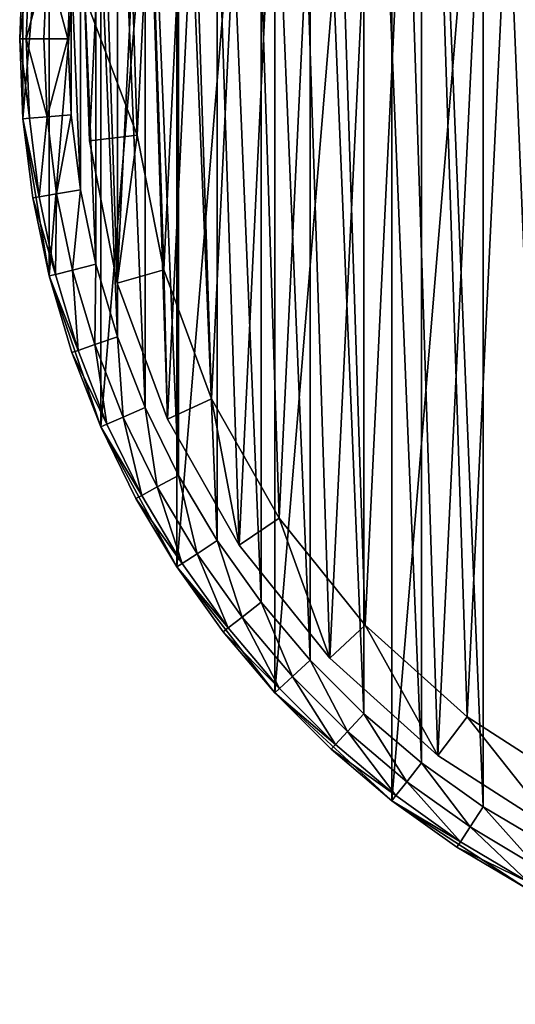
# Model space of a CAD drawing. Header units: millimetres. Extents: x 6 to 986, y -79 to 45.
# Tile 30 of 47: x 686 to 706, y -79 to -38. Entities that reach past the tile are written whole.
import ezdxf

# ---------------------------------------------------------------- set-up
doc = ezdxf.new("R2010")
doc.units = ezdxf.units.MM
doc.header["$LTSCALE"] = 25.4
doc.layers.get('0').update_dxf_attribs({"true_color": 0xff5454})

# ---------------------------------------------------------------- blocks, each defined once
blk = doc.blocks.new('PILLS-V-8262.STL')
at = {"color": 250, "true_color": 0x262626}
mesh = blk.add_polyface(dxfattribs=at)
corners = [(687.024, -29.131, 7.876), (685.937, -42.253, 7.876), (685.937, -35.647, 7.876), (687.024, -48.769, 7.876), (689.169, -22.882, 7.876), (689.169, -55.018, 7.876), (692.313, -17.072, 7.876), (692.313, -60.828, 7.876), (696.371, -11.859, 7.876), (696.371, -66.041, 7.876), (701.232, -7.384, 7.876), (701.232, -70.516, 7.876), (706.762, -3.771, 7.876), (706.762, -74.129, 7.876), (712.812, -1.117, 7.876), (712.812, -76.783, 7.876), (719.216, 0.504, 7.876), (719.216, -78.404, 7.876), (725.8, 1.05, 7.876), (725.8, -78.95, 7.876), (732.384, 0.504, 7.876), (732.384, -78.404, 7.876), (738.788, -1.117, 7.876), (738.788, -76.783, 7.876), (744.838, -3.771, 7.876), (744.838, -74.129, 7.876), (750.369, -7.384, 7.876), (750.369, -70.516, 7.876), (755.229, -11.859, 7.876), (755.229, -66.041, 7.876), (759.287, -17.072, 7.876), (759.287, -60.828, 7.876), (762.431, -22.882, 7.876), (762.431, -55.018, 7.876), (764.576, -29.131, 7.876), (764.576, -48.769, 7.876), (765.663, -35.647, 7.876), (765.663, -42.253, 7.876)]
mesh.append_faces([[corners[k] for k in face] for face in [(0, 1, 2), (35, 36, 37)]], dxfattribs={"vtx0": -1, "color": 250})
mesh.append_faces([[corners[k] for k in face] for face in [(1, 0, 3), (3, 4, 5), (5, 6, 7), (7, 8, 9), (9, 10, 11), (11, 12, 13), (13, 14, 15), (15, 16, 17), (17, 18, 19), (19, 20, 21), (21, 22, 23), (23, 24, 25), (25, 26, 27), (27, 28, 29), (29, 30, 31), (31, 32, 33), (33, 34, 35)]], dxfattribs={"vtx0": -1, "vtx1": -1, "color": 250})
mesh.append_faces([[corners[k] for k in face] for face in [(3, 0, 4), (5, 4, 6), (7, 6, 8), (9, 8, 10), (11, 10, 12), (13, 12, 14), (15, 14, 16), (17, 16, 18), (19, 18, 20), (21, 20, 22), (23, 22, 24), (25, 24, 26), (27, 26, 28), (29, 28, 30), (31, 30, 32), (33, 32, 34), (35, 34, 36)]], dxfattribs={"vtx0": -1, "vtx2": -1, "color": 250})
mesh = blk.add_polyface(dxfattribs=at)
corners = [(687.93, -42.088, 31.275), (687.93, -35.812, 31.275), (687.8, -38.95, 31.275), (688.318, -45.205, 31.275), (688.318, -32.695, 31.275), (688.963, -48.278, 31.275), (688.963, -29.622, 31.275), (689.859, -51.289, 31.275), (689.859, -26.611, 31.275), (691.001, -54.214, 31.275), (691.001, -23.686, 31.275), (692.38, -57.036, 31.275), (692.38, -20.864, 31.275), (693.988, -59.734, 31.275), (693.988, -18.166, 31.275), (695.813, -62.29, 31.275), (695.813, -15.61, 31.275), (697.842, -64.687, 31.275), (697.842, -13.213, 31.275), (700.063, -66.908, 31.275), (700.063, -10.992, 31.275), (702.46, -68.937, 31.275), (702.46, -8.963, 31.275), (705.016, -70.762, 31.275), (705.016, -7.138, 31.275), (707.714, -72.37, 31.275), (707.714, -5.53, 31.275), (710.536, -73.749, 31.275), (710.536, -4.151, 31.275), (713.461, -74.891, 31.275), (713.461, -3.009, 31.275), (716.472, -75.787, 31.275), (716.472, -2.113, 31.275), (719.545, -76.432, 31.275), (719.545, -1.468, 31.275), (722.662, -76.82, 31.275), (722.662, -1.08, 31.275), (725.8, -76.95, 31.275), (725.8, -0.95, 31.275), (728.938, -76.82, 31.275), (728.938, -1.08, 31.275), (732.055, -76.432, 31.275), (732.055, -1.468, 31.275), (735.128, -75.787, 31.275), (735.128, -2.113, 31.275), (738.139, -74.891, 31.275), (738.139, -3.009, 31.275), (741.064, -73.749, 31.275), (741.064, -4.151, 31.275), (743.886, -72.37, 31.275), (743.886, -5.53, 31.275), (746.584, -70.762, 31.275), (746.584, -7.138, 31.275), (749.14, -68.937, 31.275), (749.14, -8.963, 31.275), (751.537, -66.908, 31.275), (751.537, -10.992, 31.275), (753.758, -64.687, 31.275), (753.758, -13.213, 31.275), (755.787, -62.29, 31.275), (755.787, -15.61, 31.275), (757.612, -59.734, 31.275), (757.612, -18.166, 31.275), (759.22, -57.036, 31.275), (759.22, -20.864, 31.275), (760.599, -54.214, 31.275), (760.599, -23.686, 31.275), (761.741, -51.289, 31.275), (761.741, -26.611, 31.275), (762.637, -48.278, 31.275), (762.637, -29.622, 31.275), (763.282, -45.205, 31.275), (763.282, -32.695, 31.275), (763.67, -42.088, 31.275), (763.67, -35.812, 31.275), (763.8, -38.95, 31.275)]
mesh.append_faces([[corners[k] for k in face] for face in [(0, 1, 2), (74, 73, 75)]], dxfattribs={"vtx0": -1, "color": 250})
mesh.append_faces([[corners[k] for k in face] for face in [(1, 3, 4), (4, 5, 6), (6, 7, 8), (8, 9, 10), (10, 11, 12), (12, 13, 14), (14, 15, 16), (16, 17, 18), (18, 19, 20), (20, 21, 22), (22, 23, 24), (24, 25, 26), (26, 27, 28), (28, 29, 30), (30, 31, 32), (32, 33, 34), (34, 35, 36), (36, 37, 38), (38, 39, 40), (40, 41, 42), (42, 43, 44), (44, 45, 46), (46, 47, 48), (48, 49, 50), (50, 51, 52), (52, 53, 54), (54, 55, 56), (56, 57, 58), (58, 59, 60), (60, 61, 62), (62, 63, 64), (64, 65, 66), (66, 67, 68), (68, 69, 70), (70, 71, 72), (72, 73, 74)]], dxfattribs={"vtx0": -1, "vtx1": -1, "color": 250})
mesh.append_faces([[corners[k] for k in face] for face in [(1, 0, 3), (4, 3, 5), (6, 5, 7), (8, 7, 9), (10, 9, 11), (12, 11, 13), (14, 13, 15), (16, 15, 17), (18, 17, 19), (20, 19, 21), (22, 21, 23), (24, 23, 25), (26, 25, 27), (28, 27, 29), (30, 29, 31), (32, 31, 33), (34, 33, 35), (36, 35, 37), (38, 37, 39), (40, 39, 41), (42, 41, 43), (44, 43, 45), (46, 45, 47), (48, 47, 49), (50, 49, 51), (52, 51, 53), (54, 53, 55), (56, 55, 57), (58, 57, 59), (60, 59, 61), (62, 61, 63), (64, 63, 65), (66, 65, 67), (68, 67, 69), (70, 69, 71), (72, 71, 73)]], dxfattribs={"vtx0": -1, "vtx2": -1, "color": 250})
at = {"color": 7, "true_color": 0xffffff}
mesh = blk.add_polyface(dxfattribs=at)
corners = [(688.688, -43.163, 7.221), (689.264, -31.194, 7.221), (688.493, -37.155, 7.221), (689.845, -49.062, 7.221), (690.981, -25.434, 7.221), (691.932, -54.698, 7.221), (693.6, -20.024, 7.221), (694.897, -59.927, 7.221), (697.053, -15.104, 7.221), (698.662, -64.613, 7.221), (701.251, -10.801, 7.221), (703.13, -68.634, 7.221), (706.084, -7.228, 7.221), (708.186, -71.886, 7.221), (711.428, -4.476, 7.221), (713.697, -74.285, 7.221), (717.144, -2.617, 7.221), (719.522, -75.769, 7.221), (723.085, -1.699, 7.221), (725.509, -76.299, 7.221), (729.095, -1.746, 7.221), (731.504, -75.862, 7.221), (735.021, -2.756, 7.221), (737.351, -74.469, 7.221), (740.707, -4.704, 7.221), (742.899, -72.156, 7.221), (746.008, -7.539, 7.221), (748.005, -68.983, 7.221), (750.785, -11.187, 7.221), (750.349, -67.099, 7.221), (752.535, -65.032, 7.221), (754.915, -15.554, 7.221), (756.372, -60.406, 7.221), (758.29, -20.527, 7.221), (759.418, -55.224, 7.221), (760.825, -25.978, 7.221), (761.593, -49.62, 7.221), (762.452, -31.764, 7.221), (762.841, -43.741, 7.221), (763.13, -37.737, 7.221)]
mesh.append_faces([[corners[k] for k in face] for face in [(0, 1, 2), (37, 38, 39)]], dxfattribs={"vtx0": -1, "color": 7})
mesh.append_faces([[corners[k] for k in face] for face in [(1, 3, 4), (4, 5, 6), (6, 7, 8), (8, 9, 10), (10, 11, 12), (12, 13, 14), (14, 15, 16), (16, 17, 18), (18, 19, 20), (20, 21, 22), (22, 23, 24), (24, 25, 26), (26, 27, 28), (28, 30, 31), (31, 32, 33), (33, 34, 35), (35, 36, 37)]], dxfattribs={"vtx0": -1, "vtx1": -1, "color": 7})
mesh.append_faces([[corners[k] for k in face] for face in [(1, 0, 3), (4, 3, 5), (6, 5, 7), (8, 7, 9), (10, 9, 11), (12, 11, 13), (14, 13, 15), (16, 15, 17), (18, 17, 19), (20, 19, 21), (22, 21, 23), (24, 23, 25), (26, 25, 27), (28, 27, 29), (28, 29, 30), (31, 30, 32), (33, 32, 34), (35, 34, 36), (37, 36, 38)]], dxfattribs={"vtx0": -1, "vtx2": -1, "color": 7})
mesh = blk.add_polyface(dxfattribs=at)
corners = [(691.221, -31.61, 0.575), (690.676, -42.938, 0.575), (690.491, -37.252, 0.575), (691.77, -48.52, 0.575), (692.846, -26.158, 0.575), (693.746, -53.855, 0.575), (695.325, -21.037, 0.575), (696.552, -58.804, 0.575), (698.593, -16.38, 0.575), (700.116, -63.239, 0.575), (702.565, -12.308, 0.575), (704.344, -67.044, 0.575), (707.14, -8.926, 0.575), (709.129, -70.122, 0.575), (712.198, -6.322, 0.575), (714.345, -72.393, 0.575), (717.608, -4.562, 0.575), (719.858, -73.797, 0.575), (723.23, -3.694, 0.575), (725.525, -74.299, 0.575), (728.919, -3.738, 0.575), (731.199, -73.885, 0.575), (734.527, -4.694, 0.575), (736.733, -72.567, 0.575), (739.909, -6.538, 0.575), (741.984, -70.378, 0.575), (744.925, -9.221, 0.575), (746.815, -67.375, 0.575), (749.447, -12.673, 0.575), (749.035, -65.592, 0.575), (751.103, -63.636, 0.575), (753.356, -16.807, 0.575), (754.735, -59.257, 0.575), (756.551, -21.514, 0.575), (757.618, -54.353, 0.575), (758.949, -26.672, 0.575), (759.677, -49.049, 0.575), (760.49, -32.149, 0.575), (760.858, -43.484, 0.575), (761.131, -37.802, 0.575)]
mesh.append_faces([[corners[k] for k in face] for face in [(0, 1, 2), (38, 37, 39)]], dxfattribs={"vtx0": -1, "color": 7})
mesh.append_faces([[corners[k] for k in face] for face in [(1, 0, 3), (3, 4, 5), (5, 6, 7), (7, 8, 9), (9, 10, 11), (11, 12, 13), (13, 14, 15), (15, 16, 17), (17, 18, 19), (19, 20, 21), (21, 22, 23), (23, 24, 25), (25, 26, 27), (27, 28, 29), (29, 28, 30), (30, 31, 32), (32, 33, 34), (34, 35, 36), (36, 37, 38)]], dxfattribs={"vtx0": -1, "vtx1": -1, "color": 7})
mesh.append_faces([[corners[k] for k in face] for face in [(3, 0, 4), (5, 4, 6), (7, 6, 8), (9, 8, 10), (11, 10, 12), (13, 12, 14), (15, 14, 16), (17, 16, 18), (19, 18, 20), (21, 20, 22), (23, 22, 24), (25, 24, 26), (27, 26, 28), (30, 28, 31), (32, 31, 33), (34, 33, 35), (36, 35, 37)]], dxfattribs={"vtx0": -1, "vtx2": -1, "color": 7})
at = {"color": 250, "true_color": 0x262626}
mesh = blk.add_polyface(dxfattribs=at)
corners = [(685.937, -35.647, 7.876), (685.937, -42.253, 7.876), (685.8, -38.95, 29.275)]
mesh.append_faces([[corners[k] for k in face] for face in [(0, 1, 2)]], dxfattribs={"color": 250})
mesh = blk.add_polyface(dxfattribs=at)
corners = [(685.937, -35.647, 7.876), (685.8, -38.95, 29.275), (685.937, -35.647, 29.275)]
mesh.append_faces([[corners[k] for k in face] for face in [(0, 1, 2)]], dxfattribs={"color": 250})
mesh = blk.add_polyface(dxfattribs=at)
corners = [(686.204, -35.669, 30.275), (685.8, -38.95, 29.275), (686.068, -38.95, 30.275), (685.937, -35.647, 29.275)]
mesh.append_faces([[corners[k] for k in face] for face in [(0, 1, 2), (1, 0, 3)]], dxfattribs={"vtx0": -1, "color": 250})
mesh = blk.add_polyface(dxfattribs=at)
corners = [(686.933, -35.729, 31.008), (686.068, -38.95, 30.275), (686.8, -38.95, 31.008), (686.204, -35.669, 30.275)]
mesh.append_faces([[corners[k] for k in face] for face in [(0, 1, 2), (1, 0, 3)]], dxfattribs={"vtx0": -1, "color": 250})
mesh = blk.add_polyface(dxfattribs=at)
corners = [(687.8, -38.95, 31.275), (686.933, -35.729, 31.008), (686.8, -38.95, 31.008), (687.93, -35.812, 31.275)]
mesh.append_faces([[corners[k] for k in face] for face in [(0, 1, 2), (1, 0, 3)]], dxfattribs={"vtx0": -1, "color": 250})
at = {"color": 7, "true_color": 0xffffff}
mesh = blk.add_polyface(dxfattribs=at)
corners = [(688.493, -37.155, 7.221), (688.688, -43.163, 2.575), (688.688, -43.163, 7.221), (688.493, -37.155, 2.575)]
mesh.append_faces([[corners[k] for k in face] for face in [(0, 1, 2), (1, 0, 3)]], dxfattribs={"vtx0": -1, "color": 7})
mesh = blk.add_polyface(dxfattribs=at)
corners = [(688.493, -37.155, 2.575), (690.676, -42.938, 0.575), (688.688, -43.163, 2.575), (690.491, -37.252, 0.575)]
mesh.append_faces([[corners[k] for k in face] for face in [(0, 1, 2), (1, 0, 3)]], dxfattribs={"vtx0": -1, "color": 7})
at = {"color": 250, "true_color": 0x262626}
mesh = blk.add_polyface(dxfattribs=at)
corners = [(685.8, -38.95, 29.275), (685.937, -42.253, 7.876), (685.937, -42.253, 29.275)]
mesh.append_faces([[corners[k] for k in face] for face in [(0, 1, 2)]], dxfattribs={"color": 250})
mesh = blk.add_polyface(dxfattribs=at)
corners = [(686.204, -42.231, 30.275), (685.8, -38.95, 29.275), (685.937, -42.253, 29.275), (686.068, -38.95, 30.275)]
mesh.append_faces([[corners[k] for k in face] for face in [(0, 1, 2), (1, 0, 3)]], dxfattribs={"vtx0": -1, "color": 250})
mesh = blk.add_polyface(dxfattribs=at)
corners = [(686.933, -42.171, 31.008), (686.068, -38.95, 30.275), (686.204, -42.231, 30.275), (686.8, -38.95, 31.008)]
mesh.append_faces([[corners[k] for k in face] for face in [(0, 1, 2), (1, 0, 3)]], dxfattribs={"vtx0": -1, "color": 250})
mesh = blk.add_polyface(dxfattribs=at)
corners = [(686.933, -42.171, 31.008), (687.8, -38.95, 31.275), (686.8, -38.95, 31.008), (687.93, -42.088, 31.275)]
mesh.append_faces([[corners[k] for k in face] for face in [(0, 1, 2), (1, 0, 3)]], dxfattribs={"vtx0": -1, "color": 250})
mesh = blk.add_polyface(dxfattribs=at)
corners = [(686.61, -45.49, 30.275), (685.937, -42.253, 29.275), (686.346, -45.534, 29.275), (686.204, -42.231, 30.275)]
mesh.append_faces([[corners[k] for k in face] for face in [(0, 1, 2), (1, 0, 3)]], dxfattribs={"vtx0": -1, "color": 250})
mesh = blk.add_polyface(dxfattribs=at)
corners = [(685.937, -42.253, 7.876), (687.024, -48.769, 7.876), (686.346, -45.534, 29.275)]
mesh.append_faces([[corners[k] for k in face] for face in [(0, 1, 2)]], dxfattribs={"color": 250})
mesh = blk.add_polyface(dxfattribs=at)
corners = [(685.937, -42.253, 7.876), (686.346, -45.534, 29.275), (685.937, -42.253, 29.275)]
mesh.append_faces([[corners[k] for k in face] for face in [(0, 1, 2)]], dxfattribs={"color": 250})
mesh = blk.add_polyface(dxfattribs=at)
corners = [(686.61, -45.49, 30.275), (686.933, -42.171, 31.008), (686.204, -42.231, 30.275), (687.332, -45.369, 31.008)]
mesh.append_faces([[corners[k] for k in face] for face in [(0, 1, 2), (1, 0, 3)]], dxfattribs={"vtx0": -1, "color": 250})
mesh = blk.add_polyface(dxfattribs=at)
corners = [(687.332, -45.369, 31.008), (687.93, -42.088, 31.275), (686.933, -42.171, 31.008), (688.318, -45.205, 31.275)]
mesh.append_faces([[corners[k] for k in face] for face in [(0, 1, 2), (1, 0, 3)]], dxfattribs={"vtx0": -1, "color": 250})
at = {"color": 7, "true_color": 0xffffff}
mesh = blk.add_polyface(dxfattribs=at)
corners = [(690.676, -42.938, 0.575), (689.845, -49.062, 2.575), (688.688, -43.163, 2.575), (691.77, -48.52, 0.575)]
mesh.append_faces([[corners[k] for k in face] for face in [(0, 1, 2), (1, 0, 3)]], dxfattribs={"vtx0": -1, "color": 7})
mesh = blk.add_polyface(dxfattribs=at)
corners = [(688.688, -43.163, 7.221), (689.845, -49.062, 2.575), (689.845, -49.062, 7.221), (688.688, -43.163, 2.575)]
mesh.append_faces([[corners[k] for k in face] for face in [(0, 1, 2), (1, 0, 3)]], dxfattribs={"vtx0": -1, "color": 7})
at = {"color": 250, "true_color": 0x262626}
mesh = blk.add_polyface(dxfattribs=at)
corners = [(687.993, -48.524, 31.008), (688.318, -45.205, 31.275), (687.332, -45.369, 31.008), (688.963, -48.278, 31.275)]
mesh.append_faces([[corners[k] for k in face] for face in [(0, 1, 2), (1, 0, 3)]], dxfattribs={"vtx0": -1, "color": 250})
mesh = blk.add_polyface(dxfattribs=at)
corners = [(687.284, -48.704, 30.275), (686.346, -45.534, 29.275), (687.024, -48.769, 29.275), (686.61, -45.49, 30.275)]
mesh.append_faces([[corners[k] for k in face] for face in [(0, 1, 2), (1, 0, 3)]], dxfattribs={"vtx0": -1, "color": 250})
mesh = blk.add_polyface(dxfattribs=at)
corners = [(686.346, -45.534, 29.275), (687.024, -48.769, 7.876), (687.024, -48.769, 29.275)]
mesh.append_faces([[corners[k] for k in face] for face in [(0, 1, 2)]], dxfattribs={"color": 250})
mesh = blk.add_polyface(dxfattribs=at)
corners = [(687.284, -48.704, 30.275), (687.332, -45.369, 31.008), (686.61, -45.49, 30.275), (687.993, -48.524, 31.008)]
mesh.append_faces([[corners[k] for k in face] for face in [(0, 1, 2), (1, 0, 3)]], dxfattribs={"vtx0": -1, "color": 250})
mesh = blk.add_polyface(dxfattribs=at)
corners = [(688.221, -51.851, 30.275), (687.993, -48.524, 31.008), (687.284, -48.704, 30.275), (688.913, -51.613, 31.008)]
mesh.append_faces([[corners[k] for k in face] for face in [(0, 1, 2), (1, 0, 3)]], dxfattribs={"vtx0": -1, "color": 250})
mesh = blk.add_polyface(dxfattribs=at)
corners = [(688.913, -51.613, 31.008), (688.963, -48.278, 31.275), (687.993, -48.524, 31.008), (689.859, -51.289, 31.275)]
mesh.append_faces([[corners[k] for k in face] for face in [(0, 1, 2), (1, 0, 3)]], dxfattribs={"vtx0": -1, "color": 250})
at = {"color": 7, "true_color": 0xffffff}
mesh = blk.add_polyface(dxfattribs=at)
corners = [(691.77, -48.52, 0.575), (691.932, -54.698, 2.575), (689.845, -49.062, 2.575), (693.746, -53.855, 0.575)]
mesh.append_faces([[corners[k] for k in face] for face in [(0, 1, 2), (1, 0, 3)]], dxfattribs={"vtx0": -1, "color": 7})
at = {"color": 250, "true_color": 0x262626}
mesh = blk.add_polyface(dxfattribs=at)
corners = [(688.221, -51.851, 30.275), (687.024, -48.769, 29.275), (687.967, -51.938, 29.275), (687.284, -48.704, 30.275)]
mesh.append_faces([[corners[k] for k in face] for face in [(0, 1, 2), (1, 0, 3)]], dxfattribs={"vtx0": -1, "color": 250})
mesh = blk.add_polyface(dxfattribs=at)
corners = [(687.024, -48.769, 7.876), (689.169, -55.018, 7.876), (687.967, -51.938, 29.275)]
mesh.append_faces([[corners[k] for k in face] for face in [(0, 1, 2)]], dxfattribs={"color": 250})
mesh = blk.add_polyface(dxfattribs=at)
corners = [(687.024, -48.769, 7.876), (687.967, -51.938, 29.275), (687.024, -48.769, 29.275)]
mesh.append_faces([[corners[k] for k in face] for face in [(0, 1, 2)]], dxfattribs={"color": 250})
at = {"color": 7, "true_color": 0xffffff}
mesh = blk.add_polyface(dxfattribs=at)
corners = [(689.845, -49.062, 7.221), (691.932, -54.698, 2.575), (691.932, -54.698, 7.221), (689.845, -49.062, 2.575)]
mesh.append_faces([[corners[k] for k in face] for face in [(0, 1, 2), (1, 0, 3)]], dxfattribs={"vtx0": -1, "color": 7})
at = {"color": 250, "true_color": 0x262626}
mesh = blk.add_polyface(dxfattribs=at)
corners = [(690.085, -54.616, 31.008), (689.859, -51.289, 31.275), (688.913, -51.613, 31.008), (691.001, -54.214, 31.275)]
mesh.append_faces([[corners[k] for k in face] for face in [(0, 1, 2), (1, 0, 3)]], dxfattribs={"vtx0": -1, "color": 250})
mesh = blk.add_polyface(dxfattribs=at)
corners = [(689.414, -54.91, 30.275), (688.913, -51.613, 31.008), (688.221, -51.851, 30.275), (690.085, -54.616, 31.008)]
mesh.append_faces([[corners[k] for k in face] for face in [(0, 1, 2), (1, 0, 3)]], dxfattribs={"vtx0": -1, "color": 250})
mesh = blk.add_polyface(dxfattribs=at)
corners = [(689.414, -54.91, 30.275), (687.967, -51.938, 29.275), (689.169, -55.018, 29.275), (688.221, -51.851, 30.275)]
mesh.append_faces([[corners[k] for k in face] for face in [(0, 1, 2), (1, 0, 3)]], dxfattribs={"vtx0": -1, "color": 250})
mesh = blk.add_polyface(dxfattribs=at)
corners = [(687.967, -51.938, 29.275), (689.169, -55.018, 7.876), (689.169, -55.018, 29.275)]
mesh.append_faces([[corners[k] for k in face] for face in [(0, 1, 2)]], dxfattribs={"color": 250})
at = {"color": 7, "true_color": 0xffffff}
mesh = blk.add_polyface(dxfattribs=at)
corners = [(693.746, -53.855, 0.575), (694.897, -59.927, 2.575), (691.932, -54.698, 2.575), (696.552, -58.804, 0.575)]
mesh.append_faces([[corners[k] for k in face] for face in [(0, 1, 2), (1, 0, 3)]], dxfattribs={"vtx0": -1, "color": 7})
at = {"color": 250, "true_color": 0x262626}
mesh = blk.add_polyface(dxfattribs=at)
corners = [(691.5, -57.512, 31.008), (691.001, -54.214, 31.275), (690.085, -54.616, 31.008), (692.38, -57.036, 31.275)]
mesh.append_faces([[corners[k] for k in face] for face in [(0, 1, 2), (1, 0, 3)]], dxfattribs={"vtx0": -1, "color": 250})
mesh = blk.add_polyface(dxfattribs=at)
corners = [(690.857, -57.86, 30.275), (690.085, -54.616, 31.008), (689.414, -54.91, 30.275), (691.5, -57.512, 31.008)]
mesh.append_faces([[corners[k] for k in face] for face in [(0, 1, 2), (1, 0, 3)]], dxfattribs={"vtx0": -1, "color": 250})
mesh = blk.add_polyface(dxfattribs=at)
corners = [(690.857, -57.86, 30.275), (689.169, -55.018, 29.275), (690.621, -57.988, 29.275), (689.414, -54.91, 30.275)]
mesh.append_faces([[corners[k] for k in face] for face in [(0, 1, 2), (1, 0, 3)]], dxfattribs={"vtx0": -1, "color": 250})
mesh = blk.add_polyface(dxfattribs=at)
corners = [(689.169, -55.018, 7.876), (692.313, -60.828, 7.876), (690.621, -57.988, 29.275)]
mesh.append_faces([[corners[k] for k in face] for face in [(0, 1, 2)]], dxfattribs={"color": 250})
mesh = blk.add_polyface(dxfattribs=at)
corners = [(689.169, -55.018, 7.876), (690.621, -57.988, 29.275), (689.169, -55.018, 29.275)]
mesh.append_faces([[corners[k] for k in face] for face in [(0, 1, 2)]], dxfattribs={"color": 250})
at = {"color": 7, "true_color": 0xffffff}
mesh = blk.add_polyface(dxfattribs=at)
corners = [(691.932, -54.698, 7.221), (694.897, -59.927, 2.575), (694.897, -59.927, 7.221), (691.932, -54.698, 2.575)]
mesh.append_faces([[corners[k] for k in face] for face in [(0, 1, 2), (1, 0, 3)]], dxfattribs={"vtx0": -1, "color": 7})
at = {"color": 250, "true_color": 0x262626}
mesh = blk.add_polyface(dxfattribs=at)
corners = [(693.151, -60.281, 31.008), (692.38, -57.036, 31.275), (691.5, -57.512, 31.008), (693.988, -59.734, 31.275)]
mesh.append_faces([[corners[k] for k in face] for face in [(0, 1, 2), (1, 0, 3)]], dxfattribs={"vtx0": -1, "color": 250})
mesh = blk.add_polyface(dxfattribs=at)
corners = [(692.538, -60.681, 30.275), (691.5, -57.512, 31.008), (690.857, -57.86, 30.275), (693.151, -60.281, 31.008)]
mesh.append_faces([[corners[k] for k in face] for face in [(0, 1, 2), (1, 0, 3)]], dxfattribs={"vtx0": -1, "color": 250})
mesh = blk.add_polyface(dxfattribs=at)
corners = [(692.538, -60.681, 30.275), (690.621, -57.988, 29.275), (692.313, -60.828, 29.275), (690.857, -57.86, 30.275)]
mesh.append_faces([[corners[k] for k in face] for face in [(0, 1, 2), (1, 0, 3)]], dxfattribs={"vtx0": -1, "color": 250})
mesh = blk.add_polyface(dxfattribs=at)
corners = [(690.621, -57.988, 29.275), (692.313, -60.828, 7.876), (692.313, -60.828, 29.275)]
mesh.append_faces([[corners[k] for k in face] for face in [(0, 1, 2)]], dxfattribs={"color": 250})
at = {"color": 7, "true_color": 0xffffff}
mesh = blk.add_polyface(dxfattribs=at)
corners = [(696.552, -58.804, 0.575), (698.662, -64.613, 2.575), (694.897, -59.927, 2.575), (700.116, -63.239, 0.575)]
mesh.append_faces([[corners[k] for k in face] for face in [(0, 1, 2), (1, 0, 3)]], dxfattribs={"vtx0": -1, "color": 7})
at = {"color": 250, "true_color": 0x262626}
mesh = blk.add_polyface(dxfattribs=at)
corners = [(695.023, -62.904, 31.008), (693.988, -59.734, 31.275), (693.151, -60.281, 31.008), (695.813, -62.29, 31.275)]
mesh.append_faces([[corners[k] for k in face] for face in [(0, 1, 2), (1, 0, 3)]], dxfattribs={"vtx0": -1, "color": 250})
at = {"color": 7, "true_color": 0xffffff}
mesh = blk.add_polyface(dxfattribs=at)
corners = [(694.897, -59.927, 7.221), (698.662, -64.613, 2.575), (698.662, -64.613, 7.221), (694.897, -59.927, 2.575)]
mesh.append_faces([[corners[k] for k in face] for face in [(0, 1, 2), (1, 0, 3)]], dxfattribs={"vtx0": -1, "color": 7})
at = {"color": 250, "true_color": 0x262626}
mesh = blk.add_polyface(dxfattribs=at)
corners = [(694.446, -63.354, 30.275), (693.151, -60.281, 31.008), (692.538, -60.681, 30.275), (695.023, -62.904, 31.008)]
mesh.append_faces([[corners[k] for k in face] for face in [(0, 1, 2), (1, 0, 3)]], dxfattribs={"vtx0": -1, "color": 250})
mesh = blk.add_polyface(dxfattribs=at)
corners = [(694.446, -63.354, 30.275), (692.313, -60.828, 29.275), (694.234, -63.519, 29.275), (692.538, -60.681, 30.275)]
mesh.append_faces([[corners[k] for k in face] for face in [(0, 1, 2), (1, 0, 3)]], dxfattribs={"vtx0": -1, "color": 250})
mesh = blk.add_polyface(dxfattribs=at)
corners = [(692.313, -60.828, 7.876), (696.371, -66.041, 7.876), (694.234, -63.519, 29.275)]
mesh.append_faces([[corners[k] for k in face] for face in [(0, 1, 2)]], dxfattribs={"color": 250})
mesh = blk.add_polyface(dxfattribs=at)
corners = [(692.313, -60.828, 7.876), (694.234, -63.519, 29.275), (692.313, -60.828, 29.275)]
mesh.append_faces([[corners[k] for k in face] for face in [(0, 1, 2)]], dxfattribs={"color": 250})
mesh = blk.add_polyface(dxfattribs=at)
corners = [(697.107, -65.364, 31.008), (695.813, -62.29, 31.275), (695.023, -62.904, 31.008), (697.842, -64.687, 31.275)]
mesh.append_faces([[corners[k] for k in face] for face in [(0, 1, 2), (1, 0, 3)]], dxfattribs={"vtx0": -1, "color": 250})
mesh = blk.add_polyface(dxfattribs=at)
corners = [(696.568, -65.86, 30.275), (695.023, -62.904, 31.008), (694.446, -63.354, 30.275), (697.107, -65.364, 31.008)]
mesh.append_faces([[corners[k] for k in face] for face in [(0, 1, 2), (1, 0, 3)]], dxfattribs={"vtx0": -1, "color": 250})
at = {"color": 7, "true_color": 0xffffff}
mesh = blk.add_polyface(dxfattribs=at)
corners = [(700.116, -63.239, 0.575), (703.13, -68.634, 2.575), (698.662, -64.613, 2.575), (704.344, -67.044, 0.575)]
mesh.append_faces([[corners[k] for k in face] for face in [(0, 1, 2), (1, 0, 3)]], dxfattribs={"vtx0": -1, "color": 7})
at = {"color": 250, "true_color": 0x262626}
mesh = blk.add_polyface(dxfattribs=at)
corners = [(696.568, -65.86, 30.275), (694.234, -63.519, 29.275), (696.371, -66.041, 29.275), (694.446, -63.354, 30.275)]
mesh.append_faces([[corners[k] for k in face] for face in [(0, 1, 2), (1, 0, 3)]], dxfattribs={"vtx0": -1, "color": 250})
mesh = blk.add_polyface(dxfattribs=at)
corners = [(694.234, -63.519, 29.275), (696.371, -66.041, 7.876), (696.371, -66.041, 29.275)]
mesh.append_faces([[corners[k] for k in face] for face in [(0, 1, 2)]], dxfattribs={"color": 250})
mesh = blk.add_polyface(dxfattribs=at)
corners = [(699.386, -67.643, 31.008), (697.842, -64.687, 31.275), (697.107, -65.364, 31.008), (700.063, -66.908, 31.275)]
mesh.append_faces([[corners[k] for k in face] for face in [(0, 1, 2), (1, 0, 3)]], dxfattribs={"vtx0": -1, "color": 250})
at = {"color": 7, "true_color": 0xffffff}
mesh = blk.add_polyface(dxfattribs=at)
corners = [(703.13, -68.634, 7.221), (698.662, -64.613, 2.575), (703.13, -68.634, 2.575), (698.662, -64.613, 7.221)]
mesh.append_faces([[corners[k] for k in face] for face in [(0, 1, 2), (1, 0, 3)]], dxfattribs={"vtx0": -1, "color": 7})
at = {"color": 250, "true_color": 0x262626}
mesh = blk.add_polyface(dxfattribs=at)
corners = [(698.89, -68.182, 30.275), (697.107, -65.364, 31.008), (696.568, -65.86, 30.275), (699.386, -67.643, 31.008)]
mesh.append_faces([[corners[k] for k in face] for face in [(0, 1, 2), (1, 0, 3)]], dxfattribs={"vtx0": -1, "color": 250})
mesh = blk.add_polyface(dxfattribs=at)
corners = [(698.89, -68.182, 30.275), (696.371, -66.041, 29.275), (698.709, -68.379, 29.275), (696.568, -65.86, 30.275)]
mesh.append_faces([[corners[k] for k in face] for face in [(0, 1, 2), (1, 0, 3)]], dxfattribs={"vtx0": -1, "color": 250})
mesh = blk.add_polyface(dxfattribs=at)
corners = [(698.709, -68.379, 29.275), (696.371, -66.041, 7.876), (701.232, -70.516, 7.876)]
mesh.append_faces([[corners[k] for k in face] for face in [(0, 1, 2)]], dxfattribs={"color": 250})
mesh = blk.add_polyface(dxfattribs=at)
corners = [(696.371, -66.041, 29.275), (696.371, -66.041, 7.876), (698.709, -68.379, 29.275)]
mesh.append_faces([[corners[k] for k in face] for face in [(0, 1, 2)]], dxfattribs={"color": 250})
mesh = blk.add_polyface(dxfattribs=at)
corners = [(701.846, -69.726, 31.008), (700.063, -66.908, 31.275), (699.386, -67.643, 31.008), (702.46, -68.937, 31.275)]
mesh.append_faces([[corners[k] for k in face] for face in [(0, 1, 2), (1, 0, 3)]], dxfattribs={"vtx0": -1, "color": 250})
at = {"color": 7, "true_color": 0xffffff}
mesh = blk.add_polyface(dxfattribs=at)
corners = [(704.344, -67.044, 0.575), (708.186, -71.886, 2.575), (703.13, -68.634, 2.575), (709.129, -70.122, 0.575)]
mesh.append_faces([[corners[k] for k in face] for face in [(0, 1, 2), (1, 0, 3)]], dxfattribs={"vtx0": -1, "color": 7})
at = {"color": 250, "true_color": 0x262626}
mesh = blk.add_polyface(dxfattribs=at)
corners = [(701.396, -70.304, 30.275), (699.386, -67.643, 31.008), (698.89, -68.182, 30.275), (701.846, -69.726, 31.008)]
mesh.append_faces([[corners[k] for k in face] for face in [(0, 1, 2), (1, 0, 3)]], dxfattribs={"vtx0": -1, "color": 250})
mesh = blk.add_polyface(dxfattribs=at)
corners = [(701.396, -70.304, 30.275), (698.709, -68.379, 29.275), (701.232, -70.516, 29.275), (698.89, -68.182, 30.275)]
mesh.append_faces([[corners[k] for k in face] for face in [(0, 1, 2), (1, 0, 3)]], dxfattribs={"vtx0": -1, "color": 250})
mesh = blk.add_polyface(dxfattribs=at)
corners = [(698.709, -68.379, 29.275), (701.232, -70.516, 7.876), (701.232, -70.516, 29.275)]
mesh.append_faces([[corners[k] for k in face] for face in [(0, 1, 2)]], dxfattribs={"color": 250})
mesh = blk.add_polyface(dxfattribs=at)
corners = [(704.469, -71.599, 31.008), (702.46, -68.937, 31.275), (701.846, -69.726, 31.008), (705.016, -70.762, 31.275)]
mesh.append_faces([[corners[k] for k in face] for face in [(0, 1, 2), (1, 0, 3)]], dxfattribs={"vtx0": -1, "color": 250})
at = {"color": 7, "true_color": 0xffffff}
mesh = blk.add_polyface(dxfattribs=at)
corners = [(708.186, -71.886, 7.221), (703.13, -68.634, 2.575), (708.186, -71.886, 2.575), (703.13, -68.634, 7.221)]
mesh.append_faces([[corners[k] for k in face] for face in [(0, 1, 2), (1, 0, 3)]], dxfattribs={"vtx0": -1, "color": 7})
at = {"color": 250, "true_color": 0x262626}
mesh = blk.add_polyface(dxfattribs=at)
corners = [(704.069, -72.212, 30.275), (701.846, -69.726, 31.008), (701.396, -70.304, 30.275), (704.469, -71.599, 31.008)]
mesh.append_faces([[corners[k] for k in face] for face in [(0, 1, 2), (1, 0, 3)]], dxfattribs={"vtx0": -1, "color": 250})
mesh = blk.add_polyface(dxfattribs=at)
corners = [(704.069, -72.212, 30.275), (701.232, -70.516, 29.275), (703.922, -72.437, 29.275), (701.396, -70.304, 30.275)]
mesh.append_faces([[corners[k] for k in face] for face in [(0, 1, 2), (1, 0, 3)]], dxfattribs={"vtx0": -1, "color": 250})
mesh = blk.add_polyface(dxfattribs=at)
corners = [(703.922, -72.437, 29.275), (701.232, -70.516, 7.876), (706.762, -74.129, 7.876)]
mesh.append_faces([[corners[k] for k in face] for face in [(0, 1, 2)]], dxfattribs={"color": 250})
mesh = blk.add_polyface(dxfattribs=at)
corners = [(701.232, -70.516, 29.275), (701.232, -70.516, 7.876), (703.922, -72.437, 29.275)]
mesh.append_faces([[corners[k] for k in face] for face in [(0, 1, 2)]], dxfattribs={"color": 250})
mesh = blk.add_polyface(dxfattribs=at)
corners = [(707.238, -73.249, 31.008), (705.016, -70.762, 31.275), (704.469, -71.599, 31.008), (707.714, -72.37, 31.275)]
mesh.append_faces([[corners[k] for k in face] for face in [(0, 1, 2), (1, 0, 3)]], dxfattribs={"vtx0": -1, "color": 250})
mesh = blk.add_polyface(dxfattribs=at)
corners = [(706.89, -73.893, 30.275), (704.469, -71.599, 31.008), (704.069, -72.212, 30.275), (707.238, -73.249, 31.008)]
mesh.append_faces([[corners[k] for k in face] for face in [(0, 1, 2), (1, 0, 3)]], dxfattribs={"vtx0": -1, "color": 250})
mesh = blk.add_polyface(dxfattribs=at)
corners = [(706.89, -73.893, 30.275), (703.922, -72.437, 29.275), (706.762, -74.129, 29.275), (704.069, -72.212, 30.275)]
mesh.append_faces([[corners[k] for k in face] for face in [(0, 1, 2), (1, 0, 3)]], dxfattribs={"vtx0": -1, "color": 250})
mesh = blk.add_polyface(dxfattribs=at)
corners = [(703.922, -72.437, 29.275), (706.762, -74.129, 7.876), (706.762, -74.129, 29.275)]
mesh.append_faces([[corners[k] for k in face] for face in [(0, 1, 2)]], dxfattribs={"color": 250})

msp = doc.modelspace()

# ---------------------------------------------------------------- block references
at = {"color": 0}
msp.add_blockref('PILLS-V-8262.STL', (0, 0), dxfattribs=at)

doc.saveas('drawing.dxf')
